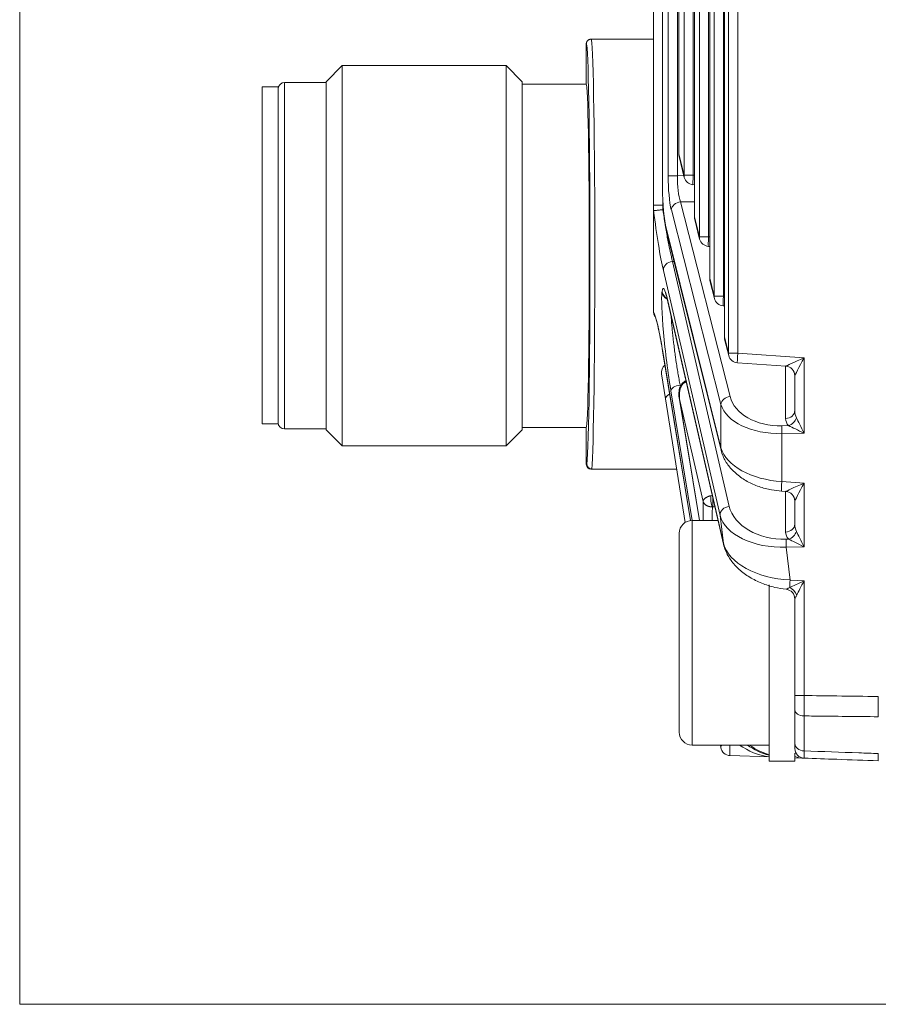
# Model space of a CAD drawing. Header units: millimetres. Extents: x 4 to 836, y 3 to 589.
# Tile 26 of 94: x 451 to 477, y 137 to 168. Entities that reach past the tile are written whole.
import ezdxf

# ---------------------------------------------------------------- set-up
doc = ezdxf.new("R2010")
doc.units = ezdxf.units.MM
doc.layers.add('1', color=7, linetype='Continuous', true_color=0xffffff)

msp = doc.modelspace()

# ---------------------------------------------------------------- linework, layer by layer
at = {"layer": '1', "color": 251, "linetype": 'Continuous', "lineweight": 18}
for q in [(450.562, 204.279), (595.158, 137.14)]:
    msp.add_line((450.562, 137.14), q, dxfattribs=at)
at = {"layer": '1', "color": 27, "linetype": 'Continuous', "lineweight": 13}
for p, q in [((472.643, 157.432), (472.643, 184.012)), ((472.928, 184.012), (472.928, 157.432)), ((472.516, 183.501), (472.516, 157.943)), ((472.2, 159.212), (472.2, 182.232)), ((472.485, 182.232), (472.485, 159.212)), ((472.06, 181.673), (472.06, 159.771)), ((471.738, 161.064), (471.738, 180.38)), ((472.023, 180.38), (472.023, 161.064)), ((471.587, 179.773), (471.587, 161.671)), ((470.588, 178.854), (470.588, 162.59)), ((470.763, 162.965), (470.763, 178.479)), ((471.048, 178.479), (471.048, 162.965)), ((471.259, 162.986), (471.259, 178.458)), ((471.544, 178.458), (471.544, 162.986)), ((471.097, 177.804), (471.097, 163.64)), ((468.212, 167.072), (468.214, 167.071)), ((458.812, 165.872), (458.812, 155.072)), ((471.092, 163.64), (471.097, 163.64)), ((471.097, 163.64), (471.259, 162.986)), ((471.048, 162.965), (470.763, 162.965)), ((471.048, 162.965), (471.25, 162.969)), ((471.544, 162.986), (471.259, 162.986)), ((471.544, 162.986), (471.583, 162.984)), ((470.598, 162.186), (470.598, 162.043)), ((470.598, 162.043), (470.606, 162.043)), ((470.598, 162.043), (470.598, 161.904)), ((471.583, 162.156), (471.146, 162.149)), ((471.146, 162.149), (472.689, 156.086)), ((472.404, 155.84), (470.861, 161.903)), ((471.583, 161.671), (471.587, 161.671)), ((471.587, 161.671), (471.738, 161.064)), ((470.706, 161.303), (472.404, 154.486)), ((472.023, 161.064), (471.738, 161.064)), ((472.023, 161.064), (472.056, 161.062)), ((470.943, 160.297), (470.898, 160.296)), ((470.898, 160.296), (472.666, 152.66)), ((472.379, 152.379), (470.612, 160.015)), ((472.056, 159.771), (472.06, 159.771)), ((472.06, 159.771), (472.2, 159.212)), ((470.57, 159.338), (470.572, 159.355)), ((470.751, 159.067), (472.484, 151.508)), ((472.485, 159.212), (472.2, 159.212)), ((472.485, 159.212), (472.512, 159.21)), ((472.512, 157.943), (472.516, 157.943)), ((472.516, 157.943), (472.643, 157.432)), ((470.59, 157.503), (471.456, 152.219)), ((472.928, 157.432), (472.643, 157.432)), ((472.928, 157.432), (474.998, 157.293)), ((474.998, 157.293), (474.998, 154.939)), ((474.419, 155.4), (474.419, 157.032)), ((471.514, 152.222), (470.847, 156.257)), ((471.123, 155.959), (471.737, 152.222)), ((471.852, 152.811), (471.123, 155.959)), ((472.404, 154.486), (472.404, 155.84)), ((474.304, 155.172), (474.516, 155.176)), ((474.998, 154.939), (474.304, 154.926)), ((474.304, 154.926), (474.304, 153.434)), ((468.212, 153.972), (468.232, 153.972)), ((474.304, 153.434), (474.998, 153.388)), ((474.998, 153.388), (474.998, 151.398)), ((474.419, 151.86), (474.419, 153.126)), ((472.222, 152.641), (472.159, 152.643)), ((472.484, 151.508), (472.379, 152.379)), ((474.437, 151.634), (474.516, 151.635)), ((474.998, 151.398), (474.437, 151.388)), ((474.437, 151.388), (474.56, 150.365)), ((474.56, 150.365), (474.998, 150.336)), ((474.998, 150.336), (474.998, 146.764)), ((474.708, 146.764), (474.998, 146.764)), ((474.998, 146.128), (474.998, 145.04))]:
    msp.add_line(p, q, dxfattribs=at)
at = {"layer": '1', "color": 27, "linetype": 'Continuous', "lineweight": 18}
for p, q in [((472.512, 183.501), (472.512, 157.943)), ((472.056, 181.673), (472.056, 159.771)), ((471.583, 179.773), (471.583, 161.671)), ((470.308, 162.043), (470.308, 179.401)), ((470.584, 178.854), (470.584, 162.59)), ((471.092, 177.804), (471.092, 163.64)), ((468.212, 165.822), (468.212, 167.072)), ((470.308, 167.222), (468.362, 167.222)), ((460.612, 166.397), (460.112, 165.897)), ((460.612, 166.397), (460.612, 154.547)), ((465.712, 166.397), (460.612, 166.397)), ((465.712, 166.397), (465.712, 154.547)), ((466.212, 165.897), (465.712, 166.397)), ((460.112, 165.872), (458.812, 165.872)), ((460.112, 165.897), (460.112, 155.047)), ((466.212, 165.897), (466.212, 155.047)), ((468.212, 165.822), (466.212, 165.822)), ((471.101, 163.568), (471.264, 162.914)), ((471.535, 162.687), (471.583, 162.684)), ((470.588, 162.59), (470.584, 162.59)), ((470.308, 161.861), (470.308, 162.043)), ((470.308, 158.733), (470.308, 161.861)), ((471.592, 161.598), (471.743, 160.991)), ((470.71, 161.231), (472.409, 154.413)), ((472.014, 160.764), (472.056, 160.762)), ((472.065, 159.699), (472.204, 159.14)), ((470.755, 159.035), (472.489, 151.477)), ((472.475, 158.913), (472.512, 158.91)), ((472.52, 157.87), (472.648, 157.359)), ((470.591, 157.49), (471.455, 152.219)), ((472.919, 157.133), (474.428, 157.031)), ((470.683, 156.01), (470.559, 156.79)), ((471.321, 156.568), (471.314, 156.568)), ((474.708, 155.646), (474.708, 156.732)), ((471.293, 152.159), (470.683, 156.01)), ((471.118, 155.986), (471.735, 152.222)), ((458.812, 155.072), (460.112, 155.072)), ((460.112, 155.047), (460.612, 154.547)), ((465.712, 154.547), (466.212, 155.047)), ((466.212, 155.122), (468.212, 155.122)), ((468.212, 153.972), (468.212, 155.122)), ((460.612, 154.547), (465.712, 154.547)), ((468.382, 153.822), (468.362, 153.822)), ((468.382, 153.822), (471.029, 153.822)), ((474.294, 153.135), (474.428, 153.126)), ((474.708, 152.106), (474.708, 152.827)), ((474.708, 146.764), (474.708, 149.777)), ((474.708, 145.271), (474.708, 146.319)), ((472.404, 145.145), (472.391, 145.222)), ((473.908, 144.85), (472.689, 144.893)), ((474.998, 144.812), (474.708, 144.822))]:
    msp.add_line(p, q, dxfattribs=at)
at = {"layer": '1', "color": 18, "linetype": 'Continuous', "lineweight": 18}
for p, q in [((458.112, 165.733), (458.112, 155.233)), ((458.612, 165.733), (458.112, 165.733)), ((458.612, 165.733), (458.612, 155.233)), ((458.112, 155.233), (458.612, 155.233))]:
    msp.add_line(p, q, dxfattribs=at)
at = {"layer": '1', "color": 9, "linetype": 'Continuous', "lineweight": 13}
msp.add_line((471.508, 152.222), (471.508, 145.222), dxfattribs=at)
at = {"layer": '1', "color": 9, "linetype": 'Continuous', "lineweight": 18}
for p, q in [((472.318, 152.222), (471.508, 152.222)), ((471.108, 145.622), (471.108, 151.822)), ((473.908, 150.211), (473.908, 144.722)), ((471.508, 145.222), (473.908, 145.222)), ((474.708, 144.97), (474.708, 144.722)), ((473.908, 144.722), (474.708, 144.722))]:
    msp.add_line(p, q, dxfattribs=at)
at = {"layer": '1', "color": 27, "linetype": 'Continuous', "lineweight": 18}
for centre, radius, start, end in [((458.812, 165.672), 0.2, 90, 180), ((471.392, 163.64), 0.3, 180, 193.9902), ((471.555, 162.986), 0.3, 193.9902, 266.1622), ((471.883, 161.671), 0.3, 180, 193.9902), ((472.034, 161.064), 0.3, 193.9902, 266.1622), ((472.356, 159.771), 0.3, 180, 193.9902), ((472.495, 159.212), 0.3, 193.9902, 266.1622), ((472.812, 157.943), 0.3, 180, 193.9902), ((472.939, 157.432), 0.3, 193.9902, 266.1622), ((470.855, 156.837), 0.3, 130.603, 189), ((458.812, 155.272), 0.2, 180, 270), ((472.7, 145.192), 0.3, 189, 268), ((475.008, 145.112), 0.3, 180, 268)]:
    msp.add_arc(centre, radius, start, end, dxfattribs=at)
at = {"layer": '1', "color": 9, "linetype": 'Continuous', "lineweight": 18}
for centre, start, end in [((471.508, 151.822), 90, 180), ((471.508, 145.622), 180, 270)]:
    msp.add_arc(centre, 0.4, start, end, dxfattribs=at)
at = {"layer": '1', "color": 27, "linetype": 'Continuous', "lineweight": 18}
for centre, major_axis, ratio, start_param, end_param in [((468.212, 160.472), (0, 6.6), 0.017455, 3.315891, 6.264431), ((468.212, 160.472), (0, 5.35), 0.017455, 3.141593, 6.283185), ((470.866, 162.59), (0, 1.576), 0.17633, 1.570796, 2.525692), ((471.001, 161.303), (-0.291, -0.073), 0.807933, 5.984063, 6.283198), ((471.048, 159.102), (-0.292, -0.067), 0.809428, 6.152337, 6.283204), ((470.887, 157.539), (-0.296, -0.049), 0.49073, 6.195138, 6.2832), ((474.408, 156.732), (-0.3, 0), 0.999468, 3.141593, 4.644309), ((468.362, 153.972), (0.15, 0), 0.999848, 3.141593, 4.712389), ((474.408, 152.827), (-0.3, 0), 0.999468, 3.141593, 4.644309), ((472.781, 151.544), (-0.292, -0.067), 0.809428, 6.152337, 6.283204), ((474.408, 149.777), (0.3, 0), 0.999357, 0, 1.462124), ((474.16, 146.842), (2, 0), 1, 4.086059, 4.586222), ((474.354, 146.836), (1.42, -1.464), 0.962555, 4.898063, 5.268953)]:
    msp.add_ellipse(centre, major_axis=major_axis, ratio=ratio, start_param=start_param, end_param=end_param, dxfattribs=at)
at = {"layer": '1', "color": 27, "linetype": 'Continuous', "lineweight": 13}
for centre, major_axis, ratio, start_param, end_param in [((468.362, 160.472), (0, 6.75), 0.017067, 3.313938, 6.283185), ((471.392, 163.64), (0.291, 0.073), 0.807933, 2.84247, 3.141605), ((470.993, 162.97), (0.001, 1.3), 0.177496, 1.574783, 2.53408), ((471.289, 162.97), (0.007, 1), 0.241147, 1.577519, 2.536816), ((471.555, 162.986), (0.291, 0.073), 0.807933, 2.84247, 3.141605), ((471.555, 162.986), (0.02, 0.299), 0.034821, 1.573132, 3.141564), ((471.156, 161.903), (0.291, 0.074), 0.813543, 1.401864, 2.838348), ((470.479, 162.018), (0.294, -2.437), 0.07629, 4.76483, 5.667726), ((471.883, 161.671), (0.291, 0.073), 0.807933, 2.84247, 3.141605), ((472.034, 161.064), (0.291, 0.073), 0.807933, 2.84247, 3.141605), ((472.034, 161.064), (0.02, 0.299), 0.034821, 1.573132, 3.141564), ((470.909, 160.05), (-0.292, -0.068), 0.814729, 4.561187, 6.150663), ((472.356, 159.771), (0.291, 0.073), 0.807933, 2.84247, 3.141605), ((470.861, 157.323), (0.255, -2.114), 0.07629, 3.440104, 5.23176), ((470.867, 159.374), (0.298, -0.037), 0.952361, 3.395541, 4.367244), ((470.863, 157.341), (0.255, -2.114), 0.07629, 2.516904, 3.440104), ((470.869, 159.391), (0.298, -0.037), 0.952361, 3.395541, 4.334823), ((472.495, 159.212), (0.291, 0.073), 0.807933, 2.84247, 3.141605), ((472.495, 159.212), (0.02, 0.299), 0.034821, 1.573132, 3.141564), ((470.571, 156.297), (0.294, -2.434), 0.07629, 2.080215, 2.984242), ((472.812, 157.943), (0.291, 0.073), 0.807933, 2.84247, 3.141605), ((472.939, 157.432), (0.291, 0.073), 0.807933, 2.84247, 3.141605), ((472.939, 157.432), (0.02, 0.299), 0.034821, 1.573132, 3.141564), ((475.008, 157.293), (0.58, 0.262), 0.006775, 1.585799, 3.121689), ((475.008, 157.293), (0.3, 0.561), 0.014514, 1.578553, 3.114443), ((471.144, 156.293), (0.296, 0.049), 0.499258, 1.523831, 3.053051), ((470.979, 156.057), (0.296, 0.047), 0.49948, 2.102706, 3.141593), ((472.7, 155.84), (0.291, 0.074), 0.813543, 1.401864, 2.838348), ((474.363, 156.364), (1.697, 0.141), 0.697728, 3.258033, 4.61939), ((474.374, 156.118), (1.999, 0.112), 0.59397, 3.282845, 4.644202), ((474.408, 155.646), (-0.3, 0), 0.819152, 1.605703, 3.141593), ((475.008, 155.672), (0.037, 0.42), 0.708755, 1.693447, 2.27004), ((475.019, 155.426), (0.599, 0.05), 0.697728, 3.083501, 3.660093), ((474.505, 155.421), (-0.216, -0.209), 0.73027, 0.995596, 2.217599), ((475.008, 154.939), (0.3, -0.589), 0.014114, 3.745908, 4.705205), ((474.315, 154.926), (-0.005, 0.3), 0.034894, 0.610865, 1.570162), ((475.008, 154.939), (0.594, -0.289), 0.006933, 3.738848, 4.698144), ((472.7, 154.486), (-0.291, -0.073), 0.807933, 5.984063, 6.28376), ((474.374, 154.621), (1.999, -0.112), 0.59397, 3.349406, 4.710763), ((474.315, 153.434), (-0.02, -0.299), 0.034821, 4.714725, 6.283157), ((475.008, 153.388), (0.58, 0.262), 0.006775, 1.585799, 3.121689), ((475.008, 153.388), (0.3, 0.561), 0.014514, 1.578553, 3.114443), ((472.508, 148.706), (0.557, -4.616), 0.07629, 3.607449, 3.837332), ((472.676, 152.415), (-0.292, -0.068), 0.814729, 4.561187, 6.150663), ((474.353, 152.823), (1.709, -0.053), 0.695555, 3.323342, 4.782788), ((474.364, 152.578), (2.006, 0.036), 0.593553, 3.278719, 4.738165), ((474.408, 152.106), (-0.3, 0), 0.819152, 1.605703, 3.141593), ((475.008, 152.131), (0.037, 0.42), 0.708755, 1.693447, 2.27004), ((475.019, 151.886), (0.599, 0.05), 0.697728, 3.083501, 3.660093), ((474.448, 151.388), (0.005, -0.3), 0.034894, 3.752458, 4.711755), ((474.505, 151.881), (-0.216, -0.209), 0.73027, 0.995596, 2.217599), ((475.008, 151.398), (0.594, -0.289), 0.006933, 3.738848, 4.698144), ((475.008, 151.398), (0.3, -0.589), 0.014114, 3.745908, 4.705205), ((474.486, 151.562), (2.021, -0.189), 0.586057, 3.344159, 4.803605), ((474.57, 150.365), (-0.02, -0.299), 0.034821, 4.714725, 5.612778), ((475.008, 150.336), (0.58, 0.262), 0.006775, 1.585799, 2.483852), ((474.526, 149.897), (-0.21, 0.214), 0.694121, 4.115681, 5.242855), ((475.008, 150.336), (0.3, 0.561), 0.014514, 1.578553, 2.476606), ((475.008, 146.319), (-0.3, 0), 0.635892, 0, 1.53589), ((472.7, 145.192), (0.296, 0.047), 0.49948, 2.642104, 3.141593), ((472.7, 145.192), (0.01, 0.3), 0.060338, 1.473746, 3.141593), ((474.429, 146.833), (1.523, -1.366), 0.962139, 4.826616, 5.162589), ((475.008, 145.271), (-0.3, 0), 0.771778, 0, 1.53589), ((475.008, 145.112), (0.582, -0.02), 0.515554, 4.188457, 4.712389)]:
    msp.add_ellipse(centre, major_axis=major_axis, ratio=ratio, start_param=start_param, end_param=end_param, dxfattribs=at)
at = {"layer": '1', "color": 27, "linetype": 'Continuous', "lineweight": 18}
for points, knots in [([(468.212, 167.072), (468.212, 167.082), (468.213, 167.092), (468.215, 167.106), (468.217, 167.111), (468.219, 167.12), (468.221, 167.125), (468.227, 167.139), (468.231, 167.147), (468.242, 167.163), (468.249, 167.171), (468.262, 167.185), (468.27, 167.191), (468.282, 167.199), (468.287, 167.202), (468.295, 167.207), (468.3, 167.209), (468.313, 167.214), (468.323, 167.217), (468.337, 167.22), (468.342, 167.221), (468.352, 167.222), (468.357, 167.222), (468.362, 167.222)], [0, 0, 0, 0, 0.125, 0.125, 0.1875, 0.1875, 0.25, 0.25, 0.375, 0.375, 0.5, 0.5, 0.625, 0.625, 0.6875, 0.6875, 0.75, 0.75, 0.875, 0.875, 0.9375, 0.9375, 1, 1, 1, 1]), ([(470.309, 161.868), (470.309, 161.867), (470.308, 161.867), (470.308, 161.864), (470.308, 161.863), (470.308, 161.861)], [0, 0, 0, 0, 0.5, 0.5, 1, 1, 1, 1]), ([(470.309, 161.868), (470.31, 161.869), (470.313, 161.87), (470.32, 161.873), (470.323, 161.873), (470.329, 161.875), (470.332, 161.876), (470.344, 161.878), (470.353, 161.88), (470.369, 161.882), (470.375, 161.883), (470.387, 161.885), (470.393, 161.886), (470.413, 161.888), (470.427, 161.89), (470.458, 161.893), (470.474, 161.895), (470.508, 161.898), (470.525, 161.899), (470.561, 161.902), (470.579, 161.903), (470.598, 161.904)], [0, 0, 0, 0, 0.125, 0.125, 0.1875, 0.1875, 0.25, 0.25, 0.375, 0.375, 0.4375, 0.4375, 0.5, 0.5, 0.625, 0.625, 0.75, 0.75, 0.875, 0.875, 1, 1, 1, 1]), ([(470.676, 159.314), (470.676, 159.314), (470.677, 159.313), (470.688, 159.286), (470.717, 159.193), (470.741, 159.094), (470.755, 159.035)], [0, 0, 0, 0, 0.023312, 0.28136, 0.634758, 1, 1, 1, 1]), ([(470.308, 158.733), (470.308, 158.731), (470.308, 158.729), (470.308, 158.725), (470.308, 158.723), (470.309, 158.718), (470.309, 158.716), (470.309, 158.71), (470.309, 158.707), (470.31, 158.704)], [0, 0, 0, 0, 0.25, 0.25, 0.5, 0.5, 0.75, 0.75, 1, 1, 1, 1]), ([(470.355, 158.577), (470.349, 158.585), (470.344, 158.594), (470.336, 158.611), (470.332, 158.619), (470.326, 158.636), (470.323, 158.644), (470.315, 158.669), (470.312, 158.687), (470.31, 158.704)], [0, 0, 0, 0, 0.222508, 0.222508, 0.416881, 0.416881, 0.611254, 0.611254, 1, 1, 1, 1]), ([(470.352, 158.582), (470.352, 158.582), (470.354, 158.576), (470.378, 158.517), (470.415, 158.387), (470.446, 158.251), (470.464, 158.171)], [0, 0, 0, 0, 0.118314, 0.349749, 0.669448, 1, 1, 1, 1]), ([(470.464, 158.171), (470.466, 158.162), (470.487, 158.071), (470.53, 157.841), (470.571, 157.61), (470.591, 157.49)], [0, 0, 0, 0, 0.05219, 0.552374, 1, 1, 1, 1]), ([(471.303, 156.565), (471.297, 156.563), (471.269, 156.554), (471.217, 156.51), (471.159, 156.439), (471.117, 156.352), (471.083, 156.183), (471.09, 156.056), (471.123, 155.959)], [0, 0, 0, 0, 0.022589, 0.111423, 0.251955, 0.387898, 0.510885, 1, 1, 1, 1]), ([(472.409, 154.413), (472.425, 154.348), (472.482, 154.179), (472.636, 153.919), (472.891, 153.655), (473.211, 153.435), (473.578, 153.27), (473.948, 153.172), (474.189, 153.142), (474.294, 153.135)], [0, 0, 0, 0, 0.100102, 0.265574, 0.430269, 0.590963, 0.744486, 0.890632, 1, 1, 1, 1]), ([(468.381, 153.822), (468.371, 153.822), (468.362, 153.823), (468.347, 153.826), (468.343, 153.827), (468.333, 153.83), (468.329, 153.832), (468.315, 153.837), (468.306, 153.842), (468.29, 153.853), (468.282, 153.859), (468.269, 153.873), (468.262, 153.881), (468.254, 153.893), (468.252, 153.897), (468.247, 153.906), (468.245, 153.91), (468.239, 153.924), (468.236, 153.933), (468.233, 153.952), (468.232, 153.962), (468.232, 153.972)], [0, 0, 0, 0, 0.125, 0.125, 0.1875, 0.1875, 0.25, 0.25, 0.375, 0.375, 0.5, 0.5, 0.625, 0.625, 0.6875, 0.6875, 0.75, 0.75, 0.875, 0.875, 1, 1, 1, 1]), ([(472.489, 151.477), (472.504, 151.411), (472.559, 151.238), (472.71, 150.969), (472.963, 150.689), (473.287, 150.448), (473.663, 150.259), (474.054, 150.133), (474.317, 150.09), (474.44, 150.077)], [0, 0, 0, 0, 0.095398, 0.255319, 0.417703, 0.579523, 0.734481, 0.880489, 1, 1, 1, 1]), ([(474.708, 146.319), (474.708, 146.35), (474.708, 146.417), (474.708, 146.489), (474.708, 146.566), (474.708, 146.643), (474.708, 146.723), (474.708, 146.764)], [0, 0, 0, 0, 0.25, 0.5, 0.5, 0.75, 1, 1, 1, 1]), ([(477.308, 146.735), (477.308, 146.678), (477.308, 146.621), (477.308, 146.537), (477.308, 146.509), (477.308, 146.454), (477.308, 146.426), (477.308, 146.345), (477.308, 146.242), (477.308, 146.147), (477.308, 146.103)], [0, 0, 0, 0, 0.25, 0.25, 0.375, 0.375, 0.5, 0.5, 0.75, 1, 1, 1, 1]), ([(474.708, 145.112), (474.708, 145.112), (474.708, 145.119), (474.708, 145.139), (474.708, 145.167), (474.708, 145.2), (474.708, 145.246), (474.708, 145.271)], [0, 0, 0, 0, 0.25, 0.5, 0.5, 0.75, 1, 1, 1, 1]), ([(477.308, 144.957), (477.308, 144.92), (477.308, 144.888), (477.308, 144.846), (477.308, 144.833), (477.308, 144.81), (477.308, 144.799), (477.308, 144.77), (477.308, 144.741), (477.308, 144.731), (477.308, 144.731)], [0, 0, 0, 0, 0.250099, 0.250099, 0.375149, 0.375149, 0.500198, 0.500198, 0.750298, 1, 1, 1, 1]), ([(477.308, 144.731), (476.876, 144.746), (476.444, 144.761), (475.674, 144.788), (475.336, 144.8), (474.998, 144.812)], [0, 0, 0, 0, 0.560865, 0.560865, 1, 1, 1, 1])]:
    msp.add_open_spline(points, degree=3, knots=knots, dxfattribs=at)
at = {"layer": '1', "color": 27, "linetype": 'Continuous', "lineweight": 13}
for points, knots in [([(470.308, 162.043), (470.308, 162.043), (470.316, 162.043), (470.344, 162.043), (470.366, 162.043), (470.419, 162.043), (470.451, 162.043), (470.521, 162.043), (470.559, 162.043), (470.598, 162.043)], [0, 0, 0, 0, 0.25, 0.25, 0.5, 0.5, 0.75, 0.75, 1, 1, 1, 1]), ([(470.598, 161.904), (470.609, 161.824), (470.621, 161.745), (470.639, 161.628), (470.648, 161.569), (470.657, 161.511), (470.663, 161.472), (470.666, 161.453), (470.682, 161.357), (470.707, 161.207), (470.733, 161.065), (470.749, 160.978), (470.753, 160.961), (470.759, 160.927), (470.762, 160.91), (470.772, 160.859), (470.779, 160.826), (470.798, 160.73), (470.824, 160.607), (470.849, 160.496), (470.868, 160.417), (470.874, 160.392), (470.886, 160.343), (470.892, 160.319), (470.898, 160.296)], [0, 0, 0, 0, 0.125, 0.125, 0.1875, 0.21875, 0.21875, 0.25, 0.25, 0.375, 0.5, 0.5, 0.53125, 0.53125, 0.5625, 0.5625, 0.625, 0.625, 0.75, 0.875, 0.875, 0.9375, 0.9375, 1, 1, 1, 1]), ([(470.855, 158.601), (470.856, 158.577), (470.857, 158.553), (470.861, 158.503), (470.863, 158.463), (470.866, 158.422), (470.869, 158.394), (470.87, 158.379), (470.875, 158.308), (470.88, 158.25), (470.892, 158.129), (470.898, 158.068), (470.908, 157.973), (470.913, 157.925), (470.918, 157.876), (470.922, 157.843), (470.924, 157.827), (470.934, 157.744), (470.942, 157.678), (470.959, 157.544), (470.967, 157.478), (470.981, 157.377), (470.988, 157.326), (470.996, 157.275), (471, 157.241), (471.003, 157.224), (471.015, 157.14), (471.036, 157.006), (471.057, 156.877), (471.073, 156.781), (471.078, 156.749), (471.089, 156.686), (471.095, 156.654), (471.112, 156.562), (471.123, 156.501), (471.134, 156.443)], [0, 0, 0, 0, 0.041311, 0.041311, 0.084888, 0.106676, 0.106676, 0.128464, 0.128464, 0.215618, 0.215618, 0.302771, 0.302771, 0.346348, 0.368137, 0.368137, 0.389925, 0.389925, 0.477079, 0.477079, 0.564232, 0.564232, 0.607809, 0.629597, 0.629597, 0.651386, 0.651386, 0.738539, 0.825693, 0.825693, 0.86927, 0.86927, 0.912846, 0.912846, 1, 1, 1, 1]), ([(471.328, 156.534), (471.324, 156.534), (471.316, 156.533), (471.304, 156.529), (471.293, 156.526), (471.281, 156.521), (471.27, 156.515), (471.259, 156.509), (471.248, 156.501), (471.238, 156.493), (471.228, 156.483), (471.218, 156.473), (471.208, 156.462), (471.199, 156.45), (471.186, 156.432), (471.171, 156.405), (471.154, 156.369), (471.14, 156.328), (471.126, 156.274), (471.115, 156.205), (471.111, 156.148), (471.111, 156.112), (471.111, 156.103), (471.111, 156.093), (471.112, 156.083), (471.112, 156.072), (471.113, 156.06), (471.113, 156.048), (471.114, 156.035), (471.116, 156.021), (471.117, 156.006), (471.119, 155.991), (471.121, 155.975), (471.123, 155.965), (471.123, 155.959)], [0, 0, 0, 0, 0.016583, 0.033309, 0.050266, 0.067541, 0.085213, 0.103359, 0.122048, 0.141344, 0.161305, 0.181983, 0.203425, 0.225675, 0.248769, 0.303084, 0.363054, 0.428893, 0.500764, 0.615559, 0.751442, 0.76424, 0.778091, 0.792995, 0.808954, 0.825966, 0.844031, 0.863151, 0.883324, 0.904552, 0.926833, 0.950168, 0.974557, 1, 1, 1, 1]), ([(471.328, 156.534), (471.325, 156.54), (471.323, 156.545), (471.318, 156.553), (471.316, 156.556), (471.313, 156.559), (471.313, 156.559)], [0, 0, 0, 0, 0.499938, 0.499938, 0.999875, 1, 1, 1, 1]), ([(472.101, 152.998), (472.088, 152.995), (472.075, 152.991), (472.052, 152.984), (472.041, 152.981), (472.021, 152.973), (472.011, 152.969), (471.996, 152.963), (471.992, 152.961), (471.983, 152.956), (471.978, 152.954), (471.967, 152.948), (471.96, 152.944), (471.947, 152.937), (471.941, 152.933), (471.929, 152.924), (471.923, 152.92), (471.912, 152.911), (471.907, 152.907), (471.898, 152.899), (471.894, 152.895), (471.887, 152.887), (471.884, 152.884), (471.877, 152.876), (471.874, 152.872), (471.869, 152.864), (471.867, 152.86), (471.863, 152.852), (471.861, 152.848), (471.858, 152.841), (471.857, 152.837), (471.855, 152.83), (471.854, 152.826), (471.853, 152.819), (471.852, 152.815), (471.852, 152.811)], [0, 0, 0, 0, 0.08036, 0.08036, 0.160719, 0.160719, 0.241079, 0.241079, 0.281259, 0.281259, 0.321438, 0.321438, 0.383882, 0.383882, 0.446325, 0.446325, 0.508769, 0.508769, 0.571213, 0.571213, 0.626146, 0.626146, 0.681079, 0.681079, 0.736013, 0.736013, 0.790946, 0.790946, 0.84321, 0.84321, 0.895473, 0.895473, 0.947737, 0.947737, 1, 1, 1, 1]), ([(472.141, 152.643), (472.136, 152.65), (472.132, 152.66), (472.122, 152.683), (472.118, 152.696), (472.106, 152.739), (472.1, 152.773), (472.092, 152.844), (472.091, 152.88), (472.092, 152.946), (472.096, 152.975), (472.101, 152.998)], [0, 0, 0, 0, 0.125, 0.125, 0.25, 0.25, 0.5, 0.5, 0.75, 0.75, 1, 1, 1, 1]), ([(472.154, 152.936), (472.154, 152.936), (472.154, 152.934), (472.154, 152.929), (472.153, 152.923), (472.153, 152.917), (472.153, 152.91), (472.153, 152.904), (472.153, 152.898), (472.152, 152.891), (472.152, 152.885), (472.152, 152.878), (472.152, 152.872), (472.152, 152.865), (472.152, 152.859), (472.152, 152.853), (472.152, 152.846), (472.151, 152.84), (472.151, 152.832), (472.151, 152.821), (472.151, 152.809), (472.151, 152.797), (472.152, 152.785), (472.152, 152.773), (472.152, 152.761), (472.152, 152.749), (472.153, 152.737), (472.153, 152.726), (472.153, 152.715), (472.154, 152.704), (472.154, 152.693), (472.155, 152.683), (472.156, 152.674), (472.156, 152.665), (472.157, 152.657), (472.158, 152.649), (472.158, 152.645), (472.159, 152.643)], [0, 0, 0, 0, 0.002206, 0.022568, 0.042788, 0.062865, 0.082799, 0.102591, 0.122241, 0.141748, 0.161114, 0.180337, 0.199419, 0.218359, 0.237158, 0.255815, 0.274331, 0.292706, 0.31094, 0.345602, 0.380686, 0.416191, 0.45212, 0.488471, 0.525247, 0.562449, 0.600077, 0.638132, 0.676616, 0.715528, 0.75487, 0.794643, 0.834848, 0.875485, 0.916556, 0.95806, 1, 1, 1, 1]), ([(472.141, 152.643), (472.138, 152.643), (472.133, 152.643), (472.124, 152.643), (472.116, 152.644), (472.107, 152.644), (472.099, 152.645), (472.09, 152.646), (472.082, 152.647), (472.073, 152.649), (472.065, 152.65), (472.056, 152.652), (472.048, 152.654), (472.039, 152.656), (472.031, 152.658), (472.022, 152.661), (472.014, 152.663), (472.006, 152.666), (471.998, 152.669), (471.99, 152.672), (471.982, 152.676), (471.974, 152.679), (471.967, 152.683), (471.959, 152.687), (471.952, 152.691), (471.941, 152.698), (471.928, 152.707), (471.912, 152.719), (471.896, 152.733), (471.886, 152.745), (471.88, 152.753), (471.876, 152.758), (471.872, 152.765), (471.868, 152.772), (471.863, 152.78), (471.859, 152.789), (471.855, 152.8), (471.853, 152.807), (471.852, 152.811)], [0, 0, 0, 0, 0.018893, 0.03793, 0.057112, 0.076446, 0.095933, 0.115578, 0.135385, 0.155358, 0.175498, 0.195811, 0.2163, 0.236968, 0.257818, 0.278853, 0.300078, 0.321494, 0.343106, 0.364917, 0.386929, 0.409146, 0.431571, 0.454207, 0.477057, 0.500125, 0.5558, 0.615985, 0.680721, 0.750046, 0.766942, 0.787927, 0.813004, 0.842179, 0.875459, 0.91285, 0.954361, 1, 1, 1, 1]), ([(472.141, 152.643), (472.139, 152.596), (472.137, 152.546), (472.136, 152.466), (472.136, 152.438), (472.136, 152.381), (472.136, 152.351), (472.136, 152.295), (472.136, 152.268), (472.136, 152.24)], [0, 0, 0, 0, 0.410931, 0.410931, 0.616396, 0.616396, 0.821862, 0.821862, 1, 1, 1, 1]), ([(472.159, 152.643), (472.157, 152.643), (472.154, 152.643), (472.15, 152.643), (472.145, 152.643), (472.143, 152.643), (472.141, 152.643)], [0, 0, 0, 0, 0.256852, 0.508712, 0.756207, 1, 1, 1, 1]), ([(474.441, 150.075), (474.441, 150.076), (474.443, 150.076), (474.447, 150.078), (474.449, 150.079), (474.456, 150.083), (474.459, 150.084), (474.468, 150.088), (474.472, 150.091), (474.482, 150.096), (474.487, 150.098), (474.498, 150.104), (474.504, 150.107), (474.522, 150.117), (474.535, 150.123), (474.548, 150.131)], [0, 0, 0, 0, 0.125, 0.125, 0.25, 0.25, 0.375, 0.375, 0.5, 0.5, 0.625, 0.625, 0.75, 0.75, 1, 1, 1, 1]), ([(474.767, 149.897), (474.76, 149.882), (474.752, 149.868), (474.739, 149.842), (474.733, 149.83), (474.721, 149.808), (474.717, 149.798), (474.712, 149.787), (474.71, 149.784), (474.709, 149.78), (474.708, 149.778), (474.708, 149.777)], [0, 0, 0, 0, 0.25, 0.25, 0.5, 0.5, 0.75, 0.75, 0.875, 0.875, 1, 1, 1, 1]), ([(474.998, 146.764), (474.997, 146.706), (474.997, 146.592), (474.997, 146.481), (474.997, 146.372), (474.997, 146.32), (474.997, 146.246), (474.997, 146.221), (474.997, 146.174), (474.998, 146.151), (474.998, 146.128)], [0, 0, 0, 0, 0.25, 0.5, 0.5, 0.75, 0.75, 0.875, 0.875, 1, 1, 1, 1]), ([(474.998, 146.764), (475.336, 146.76), (475.674, 146.756), (476.444, 146.746), (476.876, 146.741), (477.308, 146.735)], [0, 0, 0, 0, 0.439135, 0.439135, 1, 1, 1, 1]), ([(477.308, 146.103), (476.642, 146.11), (475.976, 146.118), (475.206, 146.126), (475.102, 146.127), (474.998, 146.128)], [0, 0, 0, 0, 0.86501, 0.86501, 1, 1, 1, 1]), ([(474.998, 145.04), (474.997, 145.003), (474.997, 144.938), (474.997, 144.89), (474.997, 144.851), (474.997, 144.837), (474.997, 144.822), (474.997, 144.818), (474.997, 144.813), (474.998, 144.812), (474.998, 144.812)], [0, 0, 0, 0, 0.25, 0.5, 0.5, 0.75, 0.75, 0.875, 0.875, 1, 1, 1, 1]), ([(474.998, 145.04), (475.567, 145.019), (476.137, 144.999), (476.907, 144.971), (477.108, 144.964), (477.308, 144.957)], [0, 0, 0, 0, 0.739697, 0.739697, 1, 1, 1, 1])]:
    msp.add_open_spline(points, degree=3, knots=knots, dxfattribs=at)
at = {"layer": '1', "color": 27, "linetype": 'Continuous', "lineweight": 18}
for points, degree in [([(471.313, 156.559), (471.31, 156.564), (471.306, 156.566), (471.303, 156.565)], 3), ([(474.708, 149.777), (474.708, 149.777)], 1)]:
    msp.add_open_spline(points, degree=degree, dxfattribs=at)

doc.saveas('drawing.dxf')
